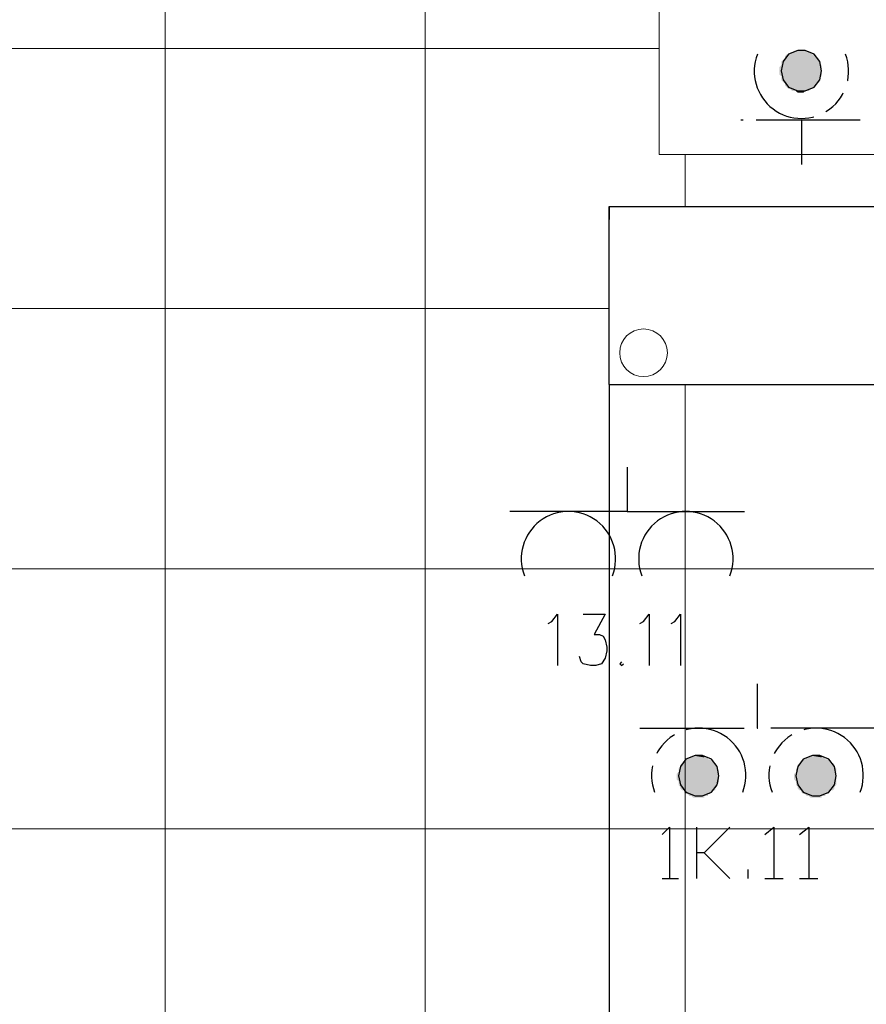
# Model space of a CAD drawing. Header units: millimetres. Extents: x 282377 to 1404227, y -783705 to 1038705.
# Tile 33 of 243: x 377147 to 377343, y 7667 to 7894. Entities that reach past the tile are written whole.
import ezdxf

# ---------------------------------------------------------------- set-up
doc = ezdxf.new("R2010")
doc.units = ezdxf.units.MM
doc.linetypes.add('ACAD_ISO08W100', pattern=[36, 24, -3, 6, -3])
doc.layers.add('!!ELEKTRYKA', color=7, linetype='Continuous')
doc.layers.add('BA_KS_ist.', color=34, linetype='Continuous', lineweight=13)

# ---------------------------------------------------------------- blocks, each defined once
blk = doc.blocks.new('A$C6810ecfa')
at = {"layer": 'BA_KS_ist.', "color": 18, "linetype": 'Continuous', "lineweight": 20, "ltscale": 25, "true_color": 0x000000}
blk.add_circle((-616.6, 574.3), 5.5, dxfattribs=at)

msp = doc.modelspace()

# ---------------------------------------------------------------- linework, layer by layer
at = {"layer": '!!ELEKTRYKA', "color": 252, "lineweight": 15, "ltscale": 15}
for p, q in [((377180.73, 10071.62), (377180.73, 7441.62)), ((377240.73, 10071.62), (377240.73, 7441.62)), ((377294.73, 8209.62), (377294.73, 7862.62)), ((376145.73, 7887.12), (377294.73, 7887.12)), ((377478.73, 7862.62), (377294.73, 7862.62)), ((377300.73, 7862.62), (377300.73, 7850.62)), ((376759.73, 7827.12), (377283.23, 7827.12)), ((377300.73, 7809.62), (377300.73, 7441.62)), ((376333.73, 7767.12), (377510.23, 7767.12)), ((376333.73, 7707.12), (377510.23, 7707.12))]:
    msp.add_line(p, q, dxfattribs=at)
at = {"layer": '!!ELEKTRYKA', "color": 252}
for p, q in [((377283.23, 7809.62), (377283.23, 7850.62)), ((377283.23, 7850.62), (377358.73, 7850.62)), ((377283.23, 7850.62), (377283.23, 7847.62)), ((377283.23, 7809.62), (377358.73, 7809.62)), ((377283.23, 7809.62), (377283.23, 7545.69))]:
    msp.add_line(p, q, dxfattribs=at)
at = {"layer": '!!ELEKTRYKA', "color": 94, "linetype": 'ACAD_ISO08W100', "lineweight": -3, "true_color": 0x009500}
for points in [[(377322.92, 7881.95), (377323.34, 7879.83), (377324.61, 7878.14), (377326.73, 7877.29), (377328.42, 7877.29), (377330.54, 7878.14), (377331.81, 7879.83), (377332.23, 7881.95), (377331.81, 7884.06), (377330.54, 7885.76), (377328.42, 7886.6), (377326.73, 7886.6), (377324.61, 7885.76), (377323.34, 7884.06)], [(377308.52, 7719.38), (377308.1, 7721.5), (377306.83, 7723.19), (377304.71, 7724.04), (377303.02, 7724.04), (377300.9, 7723.19), (377299.63, 7721.5), (377299.21, 7719.38), (377299.63, 7717.27), (377300.9, 7715.57), (377303.02, 7714.73), (377304.71, 7714.73), (377306.83, 7715.57), (377308.1, 7717.27)], [(377335.62, 7719.38), (377335.19, 7721.5), (377333.92, 7723.19), (377331.81, 7724.04), (377330.11, 7724.04), (377328, 7723.19), (377326.73, 7721.5), (377326.3, 7719.38), (377326.73, 7717.27), (377328, 7715.57), (377330.11, 7714.73), (377331.81, 7714.73), (377333.92, 7715.57), (377335.19, 7717.27)]]:
    msp.add_lwpolyline(points, close=True, dxfattribs=at)
for points in [[(377341.12, 7870.52), (377313.6, 7870.52)], [(377327.57, 7870.52), (377327.57, 7860.36)], [(377344.51, 7730.39), (377317.41, 7730.39), (377317.41, 7740.55)], [(377290.32, 7730.39), (377317.41, 7730.39)], [(377295.4, 7705.84), (377297.09, 7707.53), (377297.09, 7695.68)], [(377303.44, 7695.68), (377303.44, 7707.53)], [(377311.06, 7707.53), (377305.13, 7701.6), (377303.44, 7701.6)], [(377319.11, 7705.84), (377321.22, 7707.53), (377321.22, 7695.68)], [(377327.15, 7705.84), (377329.27, 7707.53), (377329.27, 7695.68)], [(377305.13, 7701.6), (377311.06, 7695.68)], [(377315.3, 7695.68), (377315.3, 7697.79)], [(377295.4, 7695.68), (377299.21, 7695.68)], [(377319.11, 7695.68), (377323.34, 7695.68)], [(377327.15, 7695.68), (377331.38, 7695.68)]]:
    msp.add_lwpolyline(points, dxfattribs=at)
at = {"layer": '!!ELEKTRYKA', "color": 202, "linetype": 'Continuous', "lineweight": -3, "true_color": 0xa500dd}
for points in [[(377287.35, 7790.51), (377287.35, 7780.35), (377314.45, 7780.35)], [(377287.35, 7780.35), (377260.26, 7780.35)]]:
    msp.add_lwpolyline(points, dxfattribs=at)
at = {"layer": '!!ELEKTRYKA', "color": 192, "linetype": 'ACAD_ISO08W100', "lineweight": -3, "true_color": 0x6d00dd}
for points in [[(377269.15, 7754.52), (377270, 7754.94), (377271.27, 7756.64), (377271.27, 7744.78)], [(377277.19, 7756.64), (377282.27, 7756.64), (377279.73, 7751.98), (377281, 7751.98), (377281.85, 7751.56), (377282.27, 7750.71), (377282.7, 7749.02), (377282.7, 7748.17), (377282.27, 7746.48), (377281.43, 7745.21), (377280.16, 7744.78), (377278.89, 7744.78), (377277.19, 7745.21), (377276.77, 7745.63), (377276.35, 7746.9)], [(377290.32, 7754.52), (377291.16, 7754.94), (377292.43, 7756.64), (377292.43, 7744.78)], [(377297.51, 7754.52), (377298.36, 7754.94), (377299.63, 7756.64), (377299.63, 7744.78)], [(377286.08, 7745.63), (377285.66, 7745.21), (377286.08, 7744.78), (377286.51, 7745.21)]]:
    msp.add_lwpolyline(points, dxfattribs=at)
at = {"layer": '!!ELEKTRYKA', "color": 94, "linetype": 'ACAD_ISO08W100', "lineweight": -3, "true_color": 0x009500}
for centre, start, end in [((377327.57, 7881.84), 158.9225, 21.0775), ((377303.86, 7719.49), 338.9225, 201.0775), ((377330.96, 7719.49), 338.9225, 201.0775)]:
    msp.add_arc(centre, 10.89, start, end, dxfattribs=at)
at = {"layer": '!!ELEKTRYKA', "color": 202, "linetype": 'Continuous', "lineweight": -3, "true_color": 0xa500dd}
for centre in [(377273.81, 7769.44), (377300.9, 7769.44)]:
    msp.add_arc(centre, 10.89, 338.9225, 201.0775, dxfattribs=at)
at = {"layer": '!!ELEKTRYKA', "color": 94, "linetype": 'ACAD_ISO08W100', "lineweight": -3, "true_color": 0x009500}
for points in [[(377330.96, 7885.33), (377323.76, 7885.33), (377324.19, 7885.76)], [(377331.38, 7884.91), (377323.76, 7885.33), (377330.96, 7885.33)], [(377331.38, 7884.91), (377323.76, 7884.91), (377323.76, 7885.33)], [(377330.96, 7885.33), (377324.19, 7885.76), (377330.54, 7885.76)], [(377330.11, 7885.76), (377324.61, 7885.76), (377325.03, 7886.18)], [(377330.11, 7885.76), (377325.03, 7886.18), (377329.69, 7886.18)], [(377329.27, 7886.18), (377325.46, 7886.18), (377325.88, 7886.6)], [(377329.27, 7886.18), (377325.88, 7886.6), (377328.84, 7886.6)], [(377332.23, 7882.79), (377322.49, 7882.79), (377322.92, 7883.22)], [(377331.81, 7884.06), (377322.92, 7884.06), (377323.34, 7884.49)], [(377331.81, 7883.64), (377322.92, 7884.06), (377331.81, 7884.06)], [(377331.81, 7883.64), (377322.92, 7883.64), (377322.92, 7884.06)], [(377332.23, 7883.22), (377322.92, 7883.64), (377331.81, 7883.64)], [(377332.23, 7883.22), (377322.92, 7883.22), (377322.92, 7883.64)], [(377332.23, 7882.79), (377322.92, 7883.22), (377332.23, 7883.22)], [(377331.38, 7884.49), (377323.34, 7884.49), (377323.76, 7884.91)], [(377331.81, 7884.06), (377323.34, 7884.49), (377331.38, 7884.49)], [(377331.38, 7884.49), (377323.76, 7884.91), (377331.38, 7884.91)], [(377332.23, 7882.37), (377322.49, 7882.79), (377332.23, 7882.79)], [(377332.23, 7882.37), (377322.49, 7882.37), (377322.49, 7882.79)], [(377332.23, 7881.95), (377322.49, 7882.37), (377332.23, 7882.37)], [(377332.23, 7881.95), (377322.49, 7881.95), (377322.49, 7882.37)], [(377332.23, 7881.52), (377322.49, 7881.95), (377332.23, 7881.95)], [(377332.23, 7881.52), (377322.49, 7881.52), (377322.49, 7881.95)], [(377332.23, 7881.1), (377322.49, 7881.52), (377332.23, 7881.52)], [(377332.23, 7881.1), (377322.49, 7881.1), (377322.49, 7881.52)], [(377332.23, 7880.68), (377322.49, 7881.1), (377332.23, 7881.1)], [(377332.23, 7880.68), (377322.92, 7880.68), (377322.49, 7881.1)], [(377331.81, 7880.25), (377322.92, 7880.68), (377332.23, 7880.68)], [(377331.81, 7880.25), (377322.92, 7880.25), (377322.92, 7880.68)], [(377331.81, 7879.83), (377322.92, 7880.25), (377331.81, 7880.25)], [(377331.81, 7879.83), (377322.92, 7879.83), (377322.92, 7880.25)], [(377331.38, 7879.41), (377322.92, 7879.83), (377331.81, 7879.83)], [(377331.38, 7879.41), (377323.34, 7879.41), (377322.92, 7879.83)], [(377331.38, 7878.98), (377323.34, 7879.41), (377331.38, 7879.41)], [(377331.38, 7878.98), (377323.76, 7878.98), (377323.34, 7879.41)], [(377330.96, 7878.56), (377323.76, 7878.98), (377331.38, 7878.98)], [(377330.96, 7878.56), (377323.76, 7878.56), (377323.76, 7878.98)], [(377330.54, 7878.14), (377323.76, 7878.56), (377330.96, 7878.56)], [(377330.54, 7878.14), (377324.19, 7878.14), (377323.76, 7878.56)], [(377330.11, 7877.71), (377324.19, 7878.14), (377330.54, 7878.14)], [(377330.11, 7877.71), (377324.61, 7877.71), (377324.19, 7878.14)], [(377329.27, 7877.29), (377325.03, 7877.71), (377329.69, 7877.71)], [(377329.27, 7877.29), (377325.46, 7877.29), (377325.03, 7877.71)], [(377328, 7876.87), (377326.3, 7877.29), (377328.42, 7877.29)], [(377328, 7876.87), (377326.73, 7876.87), (377326.3, 7877.29)], [(377302.59, 7724.04), (377305.13, 7723.62), (377302.17, 7723.62)], [(377302.59, 7724.04), (377305.13, 7724.04), (377305.13, 7723.62)], [(377329.69, 7724.04), (377332.23, 7723.62), (377329.27, 7723.62)], [(377329.69, 7724.04), (377332.23, 7724.04), (377332.23, 7723.62)], [(377300.05, 7722.35), (377307.68, 7721.92), (377299.63, 7721.92)], [(377299.63, 7721.92), (377308.1, 7721.5), (377299.63, 7721.5)], [(377299.63, 7721.92), (377307.68, 7721.92), (377308.1, 7721.5)], [(377300.05, 7722.35), (377307.68, 7722.35), (377307.68, 7721.92)], [(377300.9, 7723.19), (377306.83, 7722.77), (377300.48, 7722.77)], [(377300.48, 7722.77), (377307.25, 7722.35), (377300.48, 7722.35)], [(377300.48, 7722.77), (377306.83, 7722.77), (377307.25, 7722.35)], [(377300.9, 7723.19), (377306.41, 7723.19), (377306.83, 7722.77)], [(377301.75, 7723.62), (377305.98, 7723.19), (377301.32, 7723.19)], [(377301.75, 7723.62), (377305.98, 7723.62), (377305.98, 7723.19)], [(377327.15, 7722.35), (377335.19, 7721.92), (377326.73, 7721.92)], [(377326.73, 7721.92), (377335.19, 7721.5), (377326.73, 7721.5)], [(377326.73, 7721.92), (377335.19, 7721.92), (377335.19, 7721.5)], [(377327.15, 7722.35), (377334.77, 7722.35), (377335.19, 7721.92)], [(377328, 7723.19), (377333.92, 7722.77), (377327.57, 7722.77)], [(377327.57, 7722.77), (377334.35, 7722.35), (377327.57, 7722.35)], [(377327.57, 7722.77), (377333.92, 7722.77), (377334.35, 7722.35)], [(377328, 7723.19), (377333.92, 7723.19), (377333.92, 7722.77)], [(377328.84, 7723.62), (377333.08, 7723.19), (377328.42, 7723.19)], [(377328.84, 7723.62), (377333.08, 7723.62), (377333.08, 7723.19)], [(377299.21, 7720.23), (377308.52, 7719.81), (377298.78, 7719.81)], [(377298.78, 7719.81), (377308.52, 7719.38), (377298.78, 7719.38)], [(377298.78, 7719.81), (377308.52, 7719.81), (377308.52, 7719.38)], [(377299.63, 7721.5), (377308.1, 7721.08), (377299.21, 7721.08)], [(377299.21, 7721.08), (377308.52, 7720.65), (377299.21, 7720.65)], [(377299.21, 7721.08), (377308.1, 7721.08), (377308.52, 7720.65)], [(377299.21, 7720.65), (377308.52, 7720.23), (377299.21, 7720.23)], [(377299.21, 7720.65), (377308.52, 7720.65), (377308.52, 7720.23)], [(377299.21, 7720.23), (377308.52, 7720.23), (377308.52, 7719.81)], [(377299.63, 7721.5), (377308.1, 7721.5), (377308.1, 7721.08)], [(377326.3, 7720.23), (377335.62, 7719.81), (377325.88, 7719.81)], [(377325.88, 7719.81), (377335.62, 7719.38), (377325.88, 7719.38)], [(377325.88, 7719.81), (377335.62, 7719.81), (377335.62, 7719.38)], [(377326.73, 7721.5), (377335.62, 7721.08), (377326.3, 7721.08)], [(377326.3, 7721.08), (377335.62, 7720.65), (377326.3, 7720.65)], [(377326.3, 7721.08), (377335.62, 7721.08), (377335.62, 7720.65)], [(377326.3, 7720.65), (377335.62, 7720.23), (377326.3, 7720.23)], [(377326.3, 7720.65), (377335.62, 7720.65), (377335.62, 7720.23)], [(377326.3, 7720.23), (377335.62, 7720.23), (377335.62, 7719.81)], [(377326.73, 7721.5), (377335.19, 7721.5), (377335.62, 7721.08)], [(377298.78, 7719.38), (377308.52, 7718.54), (377298.78, 7718.54)], [(377298.78, 7719.38), (377308.52, 7719.38), (377308.52, 7718.54)], [(377298.78, 7718.54), (377308.52, 7718.11), (377299.21, 7718.11)], [(377298.78, 7718.54), (377308.52, 7718.54), (377308.52, 7718.11)], [(377299.21, 7718.11), (377308.52, 7717.69), (377299.21, 7717.69)], [(377299.21, 7718.11), (377308.52, 7718.11), (377308.52, 7717.69)], [(377299.21, 7717.69), (377308.1, 7717.27), (377299.21, 7717.27)], [(377299.21, 7717.69), (377308.52, 7717.69), (377308.1, 7717.27)], [(377299.21, 7717.27), (377308.1, 7716.84), (377299.63, 7716.84)], [(377299.21, 7717.27), (377308.1, 7717.27), (377308.1, 7716.84)], [(377325.88, 7719.38), (377335.62, 7718.54), (377325.88, 7718.54)], [(377325.88, 7719.38), (377335.62, 7719.38), (377335.62, 7718.54)], [(377325.88, 7718.54), (377335.62, 7718.11), (377326.3, 7718.11)], [(377325.88, 7718.54), (377335.62, 7718.54), (377335.62, 7718.11)], [(377326.3, 7718.11), (377335.62, 7717.69), (377326.3, 7717.69)], [(377326.3, 7718.11), (377335.62, 7718.11), (377335.62, 7717.69)], [(377326.3, 7717.69), (377335.62, 7717.27), (377326.3, 7717.27)], [(377326.3, 7717.69), (377335.62, 7717.69), (377335.62, 7717.27)], [(377326.3, 7717.27), (377335.19, 7716.84), (377326.73, 7716.84)], [(377326.3, 7717.27), (377335.62, 7717.27), (377335.19, 7716.84)], [(377299.63, 7716.84), (377307.68, 7716.42), (377299.63, 7716.42)], [(377299.63, 7716.84), (377308.1, 7716.84), (377307.68, 7716.42)], [(377299.63, 7716.42), (377307.68, 7716), (377300.05, 7716)], [(377299.63, 7716.42), (377307.68, 7716.42), (377307.68, 7716)], [(377300.48, 7716), (377306.83, 7715.57), (377300.48, 7715.57)], [(377300.48, 7716), (377307.25, 7716), (377306.83, 7715.57)], [(377300.48, 7715.57), (377306.41, 7715.15), (377300.9, 7715.15)], [(377300.48, 7715.57), (377306.83, 7715.57), (377306.41, 7715.15)], [(377301.32, 7715.15), (377305.98, 7714.73), (377301.75, 7714.73)], [(377301.32, 7715.15), (377305.98, 7715.15), (377305.98, 7714.73)], [(377326.73, 7716.84), (377335.19, 7716.42), (377326.73, 7716.42)], [(377326.73, 7716.84), (377335.19, 7716.84), (377335.19, 7716.42)], [(377326.73, 7716.42), (377334.77, 7716), (377327.15, 7716)], [(377326.73, 7716.42), (377335.19, 7716.42), (377334.77, 7716)], [(377327.57, 7716), (377333.92, 7715.57), (377327.57, 7715.57)], [(377327.57, 7716), (377334.35, 7716), (377333.92, 7715.57)], [(377327.57, 7715.57), (377333.92, 7715.15), (377328, 7715.15)], [(377327.57, 7715.57), (377333.92, 7715.57), (377333.92, 7715.15)], [(377328.42, 7715.15), (377333.08, 7714.73), (377328.84, 7714.73)], [(377328.42, 7715.15), (377333.08, 7715.15), (377333.08, 7714.73)], [(377302.17, 7714.73), (377305.13, 7714.3), (377302.59, 7714.3)], [(377302.17, 7714.73), (377305.13, 7714.73), (377305.13, 7714.3)], [(377329.27, 7714.73), (377332.23, 7714.3), (377329.69, 7714.3)], [(377329.27, 7714.73), (377332.23, 7714.73), (377332.23, 7714.3)]]:
    msp.add_solid(points, dxfattribs=at)

# ---------------------------------------------------------------- block references
at = {"layer": '!!ELEKTRYKA', "color": 252}
msp.add_blockref('A$C6810ecfa', (377907.73, 7242.62), dxfattribs=at)

doc.saveas('drawing.dxf')
